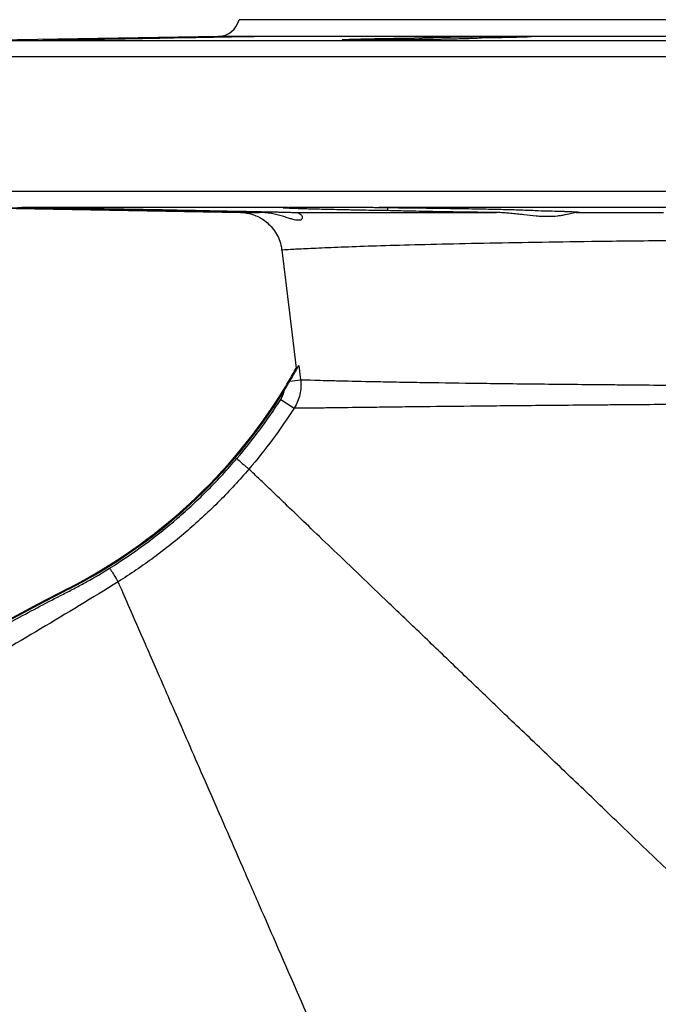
# Model space of a CAD drawing. Header units: millimetres. Extents: x 1880 to 3530, y 1446 to 3560.
# Tile 16 of 20: x 2398 to 2637, y 3192 to 3560. Entities that reach past the tile are written whole.
import ezdxf

# ---------------------------------------------------------------- set-up
doc = ezdxf.new("R2010")
doc.units = ezdxf.units.MM
doc.header["$LTSCALE"] = 2

msp = doc.modelspace()

# ---------------------------------------------------------------- linework, layer by layer
at = {"color": 7, "linetype": 'Continuous', "lineweight": 25}
for p, q in [((3220.23, 3559.88), (2480.23, 3559.88)), ((2472.57, 3553.66), (2376.13, 3551.98)), ((2545.65, 3552.4), (2545.65, 3553.04)), ((2376.13, 3489.78), (2480.74, 3487.95)), ((2498.36, 3489.78), (2399.12, 3489.78)), ((2448.76, 3488.6), (2448.76, 3489.02)), ((2499, 3489.88), (2530.29, 3489.88)), ((2704.37, 3489.78), (2532.49, 3489.78)), ((2535.79, 3488.6), (2535.79, 3489.88)), ((2496.36, 3473.9), (2496.34, 3473.9)), ((2502.55, 3430.84), (2503.22, 3425.48)), ((2499.22, 3424.99), (2503.22, 3425.48)), ((2497.23, 3421.67), (2496.93, 3421.85)), ((2495.78, 3418.11), (2500.81, 3414.88)), ((2416.55, 3347.28), (2416.39, 3347.59))]:
    msp.add_line(p, q, dxfattribs=at)
at = {"color": 8, "linetype": 'Continuous', "lineweight": 25}
for p, q in [((3324.34, 3551.98), (2376.13, 3551.98)), ((3227.89, 3553.66), (2472.57, 3553.66)), ((2835.37, 3545.98), (2370.23, 3545.98)), ((3330.23, 3495.77), (2370.23, 3495.77))]:
    msp.add_line(p, q, dxfattribs=at)
at = {"color": 7, "linetype": 'Continuous', "lineweight": 25, "flags": 128}
msp.add_lwpolyline([(2496.18, 3473.88), (2499.04, 3450.43), (2501.54, 3429.87)], dxfattribs=at)
at = {"color": 7, "linetype": 'Continuous', "lineweight": 25}
for centre, radius, start, end in [((2472.43, 3561.66), 8, 271, 347.1062), ((2372.73, 3498.6), 146, 328.2873, 331.9159), ((2323.73, 3528.88), 203.6, 297.0726, 328.2873), ((2323.73, 3528.88), 203.95, 297.0726, 328.2628), ((2864.23, 2471.4), 984, 117.07261, 210.37115), ((2864.23, 2471.4), 983.65, 117.07261, 210.37115)]:
    msp.add_arc(centre, radius, start, end, dxfattribs=at)
for points, knots in [([(2455.9, 3553.04), (2454.67, 3553.01), (2453.13, 3552.97), (2450.83, 3552.92), (2450.34, 3552.91), (2449.36, 3552.89), (2448.85, 3552.88), (2447.29, 3552.85), (2446.2, 3552.83), (2443.91, 3552.78), (2442.7, 3552.76), (2440.25, 3552.71), (2439.01, 3552.69), (2437.11, 3552.66), (2436.47, 3552.65), (2435.17, 3552.62), (2434.52, 3552.61), (2432.57, 3552.58), (2431.28, 3552.56), (2428.72, 3552.52), (2427.45, 3552.5), (2424.93, 3552.46), (2423.71, 3552.44), (2421.34, 3552.41), (2420.2, 3552.39), (2418.55, 3552.37), (2418.01, 3552.36), (2416.97, 3552.35), (2416.46, 3552.34), (2415, 3552.32), (2414.08, 3552.31), (2412.4, 3552.3), (2411.62, 3552.29), (2410.24, 3552.28), (2409.64, 3552.27), (2408.86, 3552.27), (2408.63, 3552.26), (2408.2, 3552.26), (2408, 3552.26), (2407.16, 3552.26), (2406.87, 3552.27), (2407.02, 3552.29), (2407.16, 3552.3), (2407.64, 3552.31), (2407.97, 3552.32), (2408.61, 3552.34), (2408.85, 3552.35), (2409.37, 3552.36), (2409.65, 3552.37), (2410.56, 3552.39), (2411.24, 3552.41), (2412.77, 3552.44), (2413.63, 3552.46), (2415.46, 3552.5), (2416.43, 3552.52), (2417.99, 3552.55), (2418.52, 3552.56), (2419.62, 3552.58), (2420.18, 3552.59), (2421.91, 3552.62), (2423.09, 3552.65), (2425.52, 3552.69), (2426.77, 3552.71), (2428.69, 3552.75), (2429.34, 3552.76), (2430.62, 3552.78), (2431.27, 3552.79), (2433.2, 3552.83), (2434.49, 3552.85), (2436.42, 3552.88), (2437.07, 3552.89), (2438.35, 3552.91), (2438.98, 3552.92), (2440.86, 3552.95), (2442.07, 3552.97), (2443.85, 3553), (2444.44, 3553.01), (2445.59, 3553.02), (2446.16, 3553.03), (2446.71, 3553.04)], [0, 0, 0, 0, 0.0625, 0.0625, 0.078125, 0.078125, 0.09375, 0.09375, 0.125, 0.125, 0.15625, 0.15625, 0.1875, 0.1875, 0.203125, 0.203125, 0.21875, 0.21875, 0.25, 0.25, 0.28125, 0.28125, 0.3125, 0.3125, 0.34375, 0.34375, 0.359375, 0.359375, 0.375, 0.375, 0.40625, 0.40625, 0.4375, 0.4375, 0.46875, 0.46875, 0.484375, 0.484375, 0.5, 0.5, 0.5625, 0.5625, 0.59375, 0.59375, 0.625, 0.625, 0.640625, 0.640625, 0.65625, 0.65625, 0.6875, 0.6875, 0.71875, 0.71875, 0.75, 0.75, 0.765625, 0.765625, 0.78125, 0.78125, 0.8125, 0.8125, 0.84375, 0.84375, 0.859375, 0.859375, 0.875, 0.875, 0.90625, 0.90625, 0.921875, 0.921875, 0.9375, 0.9375, 0.96875, 0.96875, 0.984375, 0.984375, 1, 1, 1, 1]), ([(2446.71, 3553.04), (2447.99, 3553.07), (2449.45, 3553.1), (2451.92, 3553.15), (2452.79, 3553.16), (2454.58, 3553.2), (2455.5, 3553.22), (2457.4, 3553.25), (2458.38, 3553.27), (2460.37, 3553.3), (2461.37, 3553.32), (2463.37, 3553.36), (2464.38, 3553.37), (2466.4, 3553.41), (2467.41, 3553.42), (2469.38, 3553.46), (2470.35, 3553.47), (2471.77, 3553.49), (2472.24, 3553.5), (2473.17, 3553.52), (2473.63, 3553.52), (2475.88, 3553.56), (2477.51, 3553.58), (2479.35, 3553.6), (2479.71, 3553.61), (2480.4, 3553.62), (2480.73, 3553.62), (2481.67, 3553.63), (2482.24, 3553.64), (2483.02, 3553.65), (2483.26, 3553.65), (2483.72, 3553.65), (2483.93, 3553.65), (2484.52, 3553.66), (2484.85, 3553.66), (2485.37, 3553.66), (2485.56, 3553.66), (2485.75, 3553.65), (2485.8, 3553.65), (2485.86, 3553.65), (2485.87, 3553.65), (2485.84, 3553.64), (2485.76, 3553.63), (2485.46, 3553.62), (2485.24, 3553.61), (2484.37, 3553.58), (2483.54, 3553.56), (2481.91, 3553.52), (2481.31, 3553.5), (2480.01, 3553.47), (2479.31, 3553.46), (2477.8, 3553.42), (2477, 3553.41), (2475.32, 3553.37), (2474.45, 3553.36), (2472.65, 3553.32), (2471.71, 3553.3), (2469.77, 3553.27), (2468.8, 3553.25), (2466.82, 3553.22), (2465.82, 3553.2), (2463.8, 3553.16), (2462.77, 3553.15), (2460.77, 3553.12), (2459.77, 3553.1), (2457.82, 3553.07), (2456.84, 3553.06), (2455.9, 3553.04)], [0, 0, 0, 0, 0.0625, 0.0625, 0.09375, 0.09375, 0.125, 0.125, 0.15625, 0.15625, 0.1875, 0.1875, 0.21875, 0.21875, 0.25, 0.25, 0.28125, 0.28125, 0.296875, 0.296875, 0.3125, 0.3125, 0.375, 0.375, 0.390625, 0.390625, 0.40625, 0.40625, 0.4375, 0.4375, 0.453125, 0.453125, 0.46875, 0.46875, 0.5, 0.5, 0.53125, 0.53125, 0.546875, 0.546875, 0.5625, 0.5625, 0.59375, 0.59375, 0.625, 0.625, 0.6875, 0.6875, 0.71875, 0.71875, 0.75, 0.75, 0.78125, 0.78125, 0.8125, 0.8125, 0.84375, 0.84375, 0.875, 0.875, 0.90625, 0.90625, 0.9375, 0.9375, 0.96875, 0.96875, 1, 1, 1, 1]), ([(2570.75, 3553.04), (2570.79, 3553.03), (2570.74, 3553.01), (2570.44, 3552.97), (2570.19, 3552.95), (2569.52, 3552.91), (2569.09, 3552.89), (2568.31, 3552.86), (2568.02, 3552.85), (2567.41, 3552.83), (2567.08, 3552.81), (2566.05, 3552.78), (2565.28, 3552.76), (2563.59, 3552.71), (2562.66, 3552.69), (2560.69, 3552.65), (2559.66, 3552.62), (2558.02, 3552.59), (2557.46, 3552.58), (2556.31, 3552.56), (2555.72, 3552.55), (2552.74, 3552.5), (2550.25, 3552.46), (2546.36, 3552.41), (2545.06, 3552.39), (2542.48, 3552.36), (2541.2, 3552.35), (2539.29, 3552.33), (2538.65, 3552.33), (2537.39, 3552.31), (2536.78, 3552.31), (2534.95, 3552.3), (2533.77, 3552.29), (2531.48, 3552.28), (2530.37, 3552.27), (2528.28, 3552.26), (2527.29, 3552.26), (2524.52, 3552.26), (2522.99, 3552.27), (2521.47, 3552.28), (2521.19, 3552.29), (2520.67, 3552.3), (2520.43, 3552.3), (2519.79, 3552.31), (2519.46, 3552.32), (2518.98, 3552.35), (2518.83, 3552.36), (2518.73, 3552.39), (2518.78, 3552.41), (2518.99, 3552.43), (2519.09, 3552.44), (2519.33, 3552.46), (2519.47, 3552.47), (2519.98, 3552.5), (2520.4, 3552.52), (2521.43, 3552.56), (2522.03, 3552.58), (2523.41, 3552.62), (2524.18, 3552.65), (2525.86, 3552.69), (2526.77, 3552.71), (2528.24, 3552.75), (2528.75, 3552.76), (2529.8, 3552.78), (2530.33, 3552.79), (2531.97, 3552.83), (2533.11, 3552.85), (2535.47, 3552.89), (2536.71, 3552.91), (2539.21, 3552.95), (2540.48, 3552.97), (2542.4, 3553), (2543.04, 3553.01), (2544.34, 3553.02), (2545, 3553.03), (2545.65, 3553.04)], [0, 0, 0, 0, 0.03125, 0.03125, 0.0625, 0.0625, 0.09375, 0.09375, 0.109375, 0.109375, 0.125, 0.125, 0.15625, 0.15625, 0.1875, 0.1875, 0.21875, 0.21875, 0.234375, 0.234375, 0.25, 0.25, 0.3125, 0.3125, 0.34375, 0.34375, 0.375, 0.375, 0.390625, 0.390625, 0.40625, 0.40625, 0.4375, 0.4375, 0.46875, 0.46875, 0.5, 0.5, 0.5625, 0.5625, 0.578125, 0.578125, 0.59375, 0.59375, 0.625, 0.625, 0.65625, 0.65625, 0.6875, 0.6875, 0.703125, 0.703125, 0.71875, 0.71875, 0.75, 0.75, 0.78125, 0.78125, 0.8125, 0.8125, 0.84375, 0.84375, 0.859375, 0.859375, 0.875, 0.875, 0.90625, 0.90625, 0.9375, 0.9375, 0.96875, 0.96875, 0.984375, 0.984375, 1, 1, 1, 1]), ([(2545.65, 3553.04), (2545.96, 3553.07), (2546.54, 3553.1), (2547.8, 3553.15), (2548.28, 3553.16), (2549.37, 3553.2), (2549.96, 3553.22), (2551.27, 3553.25), (2551.98, 3553.27), (2553.49, 3553.3), (2554.29, 3553.32), (2555.96, 3553.36), (2556.83, 3553.37), (2558.65, 3553.41), (2559.6, 3553.42), (2561.52, 3553.46), (2562.49, 3553.47), (2563.98, 3553.49), (2564.48, 3553.5), (2565.48, 3553.52), (2565.99, 3553.52), (2568.53, 3553.56), (2570.53, 3553.58), (2572.99, 3553.6), (2573.49, 3553.61), (2574.45, 3553.62), (2574.93, 3553.62), (2576.34, 3553.63), (2577.25, 3553.64), (2578.57, 3553.65), (2579, 3553.65), (2579.85, 3553.65), (2580.27, 3553.65), (2581.48, 3553.66), (2582.24, 3553.66), (2583.66, 3553.66), (2584.32, 3553.66), (2585.24, 3553.65), (2585.53, 3553.65), (2586.09, 3553.65), (2586.35, 3553.65), (2587.08, 3553.64), (2587.51, 3553.63), (2588.25, 3553.62), (2588.55, 3553.61), (2589.26, 3553.58), (2589.45, 3553.56), (2589.33, 3553.52), (2589.22, 3553.5), (2588.86, 3553.47), (2588.61, 3553.46), (2587.98, 3553.42), (2587.6, 3553.41), (2586.71, 3553.37), (2586.21, 3553.36), (2585.09, 3553.32), (2584.47, 3553.3), (2583.11, 3553.27), (2582.39, 3553.25), (2580.85, 3553.22), (2580.04, 3553.2), (2578.34, 3553.16), (2577.43, 3553.15), (2574.68, 3553.1), (2572.76, 3553.07), (2570.75, 3553.04)], [0, 0, 0, 0, 0.0625, 0.0625, 0.09375, 0.09375, 0.125, 0.125, 0.15625, 0.15625, 0.1875, 0.1875, 0.21875, 0.21875, 0.25, 0.25, 0.28125, 0.28125, 0.296875, 0.296875, 0.3125, 0.3125, 0.375, 0.375, 0.390625, 0.390625, 0.40625, 0.40625, 0.4375, 0.4375, 0.453125, 0.453125, 0.46875, 0.46875, 0.5, 0.5, 0.53125, 0.53125, 0.546875, 0.546875, 0.5625, 0.5625, 0.59375, 0.59375, 0.625, 0.625, 0.6875, 0.6875, 0.71875, 0.71875, 0.75, 0.75, 0.78125, 0.78125, 0.8125, 0.8125, 0.84375, 0.84375, 0.875, 0.875, 0.90625, 0.90625, 0.9375, 0.9375, 1, 1, 1, 1]), ([(2448.76, 3488.6), (2447.22, 3488.63), (2445.65, 3488.65), (2442.44, 3488.71), (2440.81, 3488.73), (2435.92, 3488.82), (2432.65, 3488.87), (2428.56, 3488.94), (2427.75, 3488.96), (2426.11, 3488.99), (2425.29, 3489), (2422.85, 3489.05), (2421.25, 3489.07), (2416.54, 3489.16), (2413.5, 3489.21), (2409.11, 3489.3), (2407.69, 3489.32), (2404.97, 3489.38), (2403.66, 3489.4), (2401.14, 3489.45), (2399.93, 3489.47), (2398.19, 3489.51), (2397.63, 3489.52), (2396.53, 3489.54), (2396, 3489.55), (2393.43, 3489.61), (2391.66, 3489.65), (2389.8, 3489.69), (2389.44, 3489.7), (2388.77, 3489.72), (2388.45, 3489.72), (2387.56, 3489.75), (2387.06, 3489.76), (2386.63, 3489.78)], [0, 0, 0, 0, 0.0625, 0.0625, 0.125, 0.125, 0.25, 0.25, 0.28125, 0.28125, 0.3125, 0.3125, 0.375, 0.375, 0.5, 0.5, 0.5625, 0.5625, 0.625, 0.625, 0.6875, 0.6875, 0.71875, 0.71875, 0.75, 0.75, 0.875, 0.875, 0.90625, 0.90625, 0.9375, 0.9375, 1, 1, 1, 1]), ([(2399.12, 3489.78), (2400.28, 3489.76), (2401.5, 3489.75), (2404.05, 3489.72), (2405.4, 3489.7), (2409.53, 3489.65), (2412.44, 3489.61), (2416.25, 3489.55), (2417.03, 3489.54), (2418.59, 3489.52), (2419.38, 3489.51), (2421.77, 3489.47), (2423.37, 3489.45), (2428.21, 3489.38), (2431.47, 3489.32), (2436.43, 3489.24), (2438.07, 3489.21), (2441.31, 3489.16), (2442.91, 3489.13), (2446.08, 3489.07), (2447.65, 3489.05), (2450.75, 3488.99), (2452.28, 3488.96), (2456.72, 3488.87), (2459.5, 3488.82), (2463.41, 3488.74), (2464.67, 3488.71), (2467.08, 3488.65), (2468.22, 3488.63), (2469.3, 3488.6)], [0, 0, 0, 0, 0.0625, 0.0625, 0.125, 0.125, 0.25, 0.25, 0.28125, 0.28125, 0.3125, 0.3125, 0.375, 0.375, 0.5, 0.5, 0.5625, 0.5625, 0.625, 0.625, 0.6875, 0.6875, 0.75, 0.75, 0.875, 0.875, 0.9375, 0.9375, 1, 1, 1, 1]), ([(2488, 3487.95), (2486.61, 3487.97), (2485.17, 3487.99), (2482.18, 3488.03), (2480.64, 3488.06), (2478.25, 3488.09), (2477.44, 3488.11), (2475.79, 3488.13), (2474.95, 3488.15), (2472.45, 3488.19), (2470.76, 3488.22), (2467.35, 3488.27), (2465.63, 3488.3), (2463.03, 3488.35), (2462.16, 3488.36), (2460.43, 3488.39), (2459.57, 3488.41), (2455.31, 3488.48), (2451.99, 3488.54), (2448.76, 3488.6)], [0, 0, 0, 0, 0.125, 0.125, 0.25, 0.25, 0.3125, 0.3125, 0.375, 0.375, 0.5, 0.5, 0.625, 0.625, 0.6875, 0.6875, 0.75, 0.75, 1, 1, 1, 1]), ([(2469.3, 3488.6), (2472.83, 3488.54), (2476.21, 3488.48), (2481.08, 3488.39), (2482.68, 3488.36), (2485.71, 3488.3), (2487.16, 3488.27), (2489.92, 3488.21), (2491.24, 3488.18), (2493.1, 3488.14), (2493.7, 3488.13), (2494.84, 3488.1), (2495.39, 3488.09), (2496.97, 3488.05), (2497.92, 3488.02), (2499.21, 3487.99), (2499.61, 3487.98), (2500.38, 3487.96), (2500.73, 3487.94), (2501.06, 3487.93)], [0, 0, 0, 0, 0.25, 0.25, 0.375, 0.375, 0.5, 0.5, 0.625, 0.625, 0.6875, 0.6875, 0.75, 0.75, 0.875, 0.875, 0.9375, 0.9375, 1, 1, 1, 1]), ([(2480.74, 3487.95), (2480.87, 3487.95), (2481.16, 3487.95), (2484.16, 3487.95), (2487.08, 3487.95), (2488, 3487.95)], [0, 0, 0, 0, 0.366651, 0.798326, 1, 1, 1, 1]), ([(2481.46, 3487.91), (2481.59, 3487.9), (2482.15, 3487.87), (2483.69, 3487.64), (2485.78, 3487.07), (2488.2, 3485.96), (2490.3, 3484.56), (2492.29, 3482.69), (2493.98, 3480.48), (2495.27, 3477.87), (2496.01, 3475.62), (2496.12, 3474.25), (2496.14, 3473.88)], [0, 0, 0, 0, 0.017633, 0.076197, 0.211869, 0.310708, 0.437991, 0.553828, 0.681273, 0.813806, 0.949074, 1, 1, 1, 1]), ([(2501.06, 3487.93), (2501.87, 3487.91), (2502.49, 3487.7), (2503.18, 3487.26), (2503.37, 3487.09), (2503.65, 3486.73), (2503.75, 3486.55), (2503.92, 3486), (2503.86, 3485.65), (2503.5, 3485.28), (2503.34, 3485.17), (2502.92, 3485.04), (2502.67, 3485), (2501.79, 3485), (2501.04, 3485.15), (2499.67, 3485.52), (2499.18, 3485.67), (2498.11, 3486.01), (2497.54, 3486.19), (2495.72, 3486.73), (2494.38, 3487.11), (2492.14, 3487.55), (2491.35, 3487.68), (2489.72, 3487.87), (2488.88, 3487.93), (2488, 3487.95)], [0, 0, 0, 0, 0.125, 0.125, 0.1875, 0.1875, 0.25, 0.25, 0.375, 0.375, 0.4375, 0.4375, 0.5, 0.5, 0.625, 0.625, 0.6875, 0.6875, 0.75, 0.75, 0.875, 0.875, 0.9375, 0.9375, 1, 1, 1, 1]), ([(2535.79, 3488.6), (2532.53, 3488.65), (2529.4, 3488.71), (2524.87, 3488.79), (2523.39, 3488.82), (2521.21, 3488.86), (2520.49, 3488.87), (2519.08, 3488.9), (2518.39, 3488.92), (2515, 3488.99), (2512.5, 3489.04), (2509.08, 3489.13), (2507.99, 3489.16), (2505.95, 3489.21), (2505.01, 3489.24), (2503.27, 3489.3), (2502.47, 3489.32), (2501.38, 3489.36), (2501.04, 3489.37), (2500.38, 3489.4), (2500.07, 3489.41), (2498.63, 3489.48), (2497.81, 3489.52), (2497.07, 3489.59), (2496.9, 3489.61), (2496.78, 3489.64), (2496.76, 3489.65), (2496.76, 3489.67), (2496.79, 3489.67), (2497.01, 3489.72), (2497.51, 3489.75), (2498.36, 3489.78)], [0, 0, 0, 0, 0.125, 0.125, 0.1875, 0.1875, 0.21875, 0.21875, 0.25, 0.25, 0.375, 0.375, 0.4375, 0.4375, 0.5, 0.5, 0.5625, 0.5625, 0.59375, 0.59375, 0.625, 0.625, 0.75, 0.75, 0.8125, 0.8125, 0.84375, 0.84375, 0.875, 0.875, 1, 1, 1, 1]), ([(2501.06, 3487.93), (2505.13, 3487.93), (2509.79, 3487.93), (2517.64, 3487.92), (2520.4, 3487.92), (2524.76, 3487.92), (2526.26, 3487.92), (2529.31, 3487.92), (2530.87, 3487.92), (2538.8, 3487.91), (2545.64, 3487.91), (2560.24, 3487.91), (2568.02, 3487.9), (2576.26, 3487.9)], [0, 0, 0, 0, 0.25, 0.25, 0.375, 0.375, 0.4375, 0.4375, 0.5, 0.5, 0.75, 0.75, 1, 1, 1, 1]), ([(2532.49, 3489.78), (2535.69, 3489.75), (2538.93, 3489.72), (2543.82, 3489.67), (2545.46, 3489.65), (2547.93, 3489.62), (2548.76, 3489.61), (2550.4, 3489.59), (2551.22, 3489.58), (2555.27, 3489.52), (2558.43, 3489.48), (2563.05, 3489.4), (2564.57, 3489.38), (2567.53, 3489.32), (2568.95, 3489.3), (2571.72, 3489.24), (2573.05, 3489.21), (2575.63, 3489.16), (2576.88, 3489.13), (2580.45, 3489.05), (2582.56, 3488.99), (2585.32, 3488.9), (2586.18, 3488.87), (2587.36, 3488.83), (2587.73, 3488.82), (2588.44, 3488.79), (2588.78, 3488.78), (2590.35, 3488.71), (2591.3, 3488.65), (2591.92, 3488.6)], [0, 0, 0, 0, 0.125, 0.125, 0.1875, 0.1875, 0.21875, 0.21875, 0.25, 0.25, 0.375, 0.375, 0.4375, 0.4375, 0.5, 0.5, 0.5625, 0.5625, 0.625, 0.625, 0.75, 0.75, 0.8125, 0.8125, 0.84375, 0.84375, 0.875, 0.875, 1, 1, 1, 1]), ([(2576.26, 3487.9), (2575.34, 3487.91), (2574.41, 3487.92), (2572.53, 3487.94), (2571.58, 3487.95), (2568.75, 3487.99), (2566.86, 3488.01), (2563.1, 3488.07), (2561.23, 3488.09), (2558.43, 3488.14), (2557.5, 3488.15), (2555.68, 3488.18), (2554.78, 3488.2), (2552.12, 3488.24), (2550.4, 3488.28), (2547.05, 3488.34), (2545.42, 3488.37), (2542.37, 3488.44), (2540.93, 3488.47), (2538.22, 3488.54), (2536.96, 3488.57), (2535.79, 3488.6)], [0, 0, 0, 0, 0.0625, 0.0625, 0.125, 0.125, 0.25, 0.25, 0.375, 0.375, 0.4375, 0.4375, 0.5, 0.5, 0.625, 0.625, 0.75, 0.75, 0.875, 0.875, 1, 1, 1, 1]), ([(2606.22, 3487.89), (2605.78, 3487.88), (2605.21, 3487.76), (2603.85, 3487.44), (2603.06, 3487.24), (2601.69, 3486.96), (2601.2, 3486.86), (2600.18, 3486.7), (2599.64, 3486.62), (2597.97, 3486.44), (2596.75, 3486.37), (2594.78, 3486.37), (2594.1, 3486.39), (2592.69, 3486.45), (2591.96, 3486.5), (2589.74, 3486.69), (2588.2, 3486.86), (2585.79, 3487.14), (2584.97, 3487.24), (2583.3, 3487.43), (2582.44, 3487.52), (2579.85, 3487.76), (2578.08, 3487.88), (2576.26, 3487.9)], [0, 0, 0, 0, 0.125, 0.125, 0.25, 0.25, 0.3125, 0.3125, 0.375, 0.375, 0.5, 0.5, 0.5625, 0.5625, 0.625, 0.625, 0.75, 0.75, 0.8125, 0.8125, 0.875, 0.875, 1, 1, 1, 1]), ([(2591.92, 3488.6), (2593.45, 3488.57), (2594.87, 3488.54), (2597.53, 3488.47), (2598.75, 3488.44), (2600.44, 3488.39), (2600.98, 3488.37), (2601.99, 3488.34), (2602.46, 3488.32), (2603.78, 3488.27), (2604.54, 3488.24), (2605.48, 3488.19), (2605.77, 3488.18), (2606.27, 3488.15), (2606.49, 3488.13), (2607.03, 3488.09), (2607.26, 3488.06), (2607.43, 3488.01), (2607.39, 3487.98), (2607.01, 3487.93), (2606.68, 3487.91), (2606.22, 3487.89)], [0, 0, 0, 0, 0.125, 0.125, 0.25, 0.25, 0.3125, 0.3125, 0.375, 0.375, 0.5, 0.5, 0.5625, 0.5625, 0.625, 0.625, 0.75, 0.75, 0.875, 0.875, 1, 1, 1, 1]), ([(2499.22, 3424.99), (2499.6, 3425.62), (2499.95, 3426.24), (2500.64, 3427.44), (2500.97, 3428.02), (2501.43, 3428.85), (2501.58, 3429.12), (2501.86, 3429.61), (2501.99, 3429.84), (2502.21, 3430.25), (2502.31, 3430.43), (2502.47, 3430.7), (2502.53, 3430.8), (2502.55, 3430.84)], [0, 0, 0, 0, 0.25, 0.25, 0.5, 0.5, 0.625, 0.625, 0.75, 0.75, 0.875, 0.875, 1, 1, 1, 1]), ([(2501.54, 3429.87), (2501.56, 3429.74), (2501.65, 3429.76), (2501.99, 3430.08), (2502.24, 3430.38), (2502.55, 3430.84)], [0, 0, 0, 0, 0.5, 0.5, 1, 1, 1, 1]), ([(2503.22, 3425.48), (2503.45, 3423.63), (2503.36, 3421.79), (2502.53, 3418.15), (2501.82, 3416.45), (2500.81, 3414.88)], [0, 0, 0, 0, 0.5, 0.5, 1, 1, 1, 1]), ([(2503.22, 3425.48), (2504.29, 3425.46), (2506.08, 3425.42), (2509.79, 3425.32), (2511.21, 3425.28), (2513.57, 3425.22), (2514.41, 3425.2), (2516.15, 3425.16), (2517.06, 3425.13), (2521.81, 3425.01), (2526.21, 3424.92), (2533.67, 3424.77), (2536.29, 3424.72), (2540.45, 3424.64), (2541.87, 3424.62), (2544.78, 3424.57), (2546.27, 3424.54), (2553.88, 3424.42), (2560.44, 3424.32), (2574.45, 3424.13), (2581.9, 3424.04), (2597.66, 3423.87), (2605.98, 3423.79), (2616.94, 3423.69), (2619.16, 3423.67), (2623.65, 3423.63), (2625.93, 3423.61), (2632.81, 3423.55), (2637.49, 3423.51), (2642.27, 3423.47)], [0, 0, 0, 0, 0.125, 0.125, 0.1875, 0.1875, 0.21875, 0.21875, 0.25, 0.25, 0.375, 0.375, 0.4375, 0.4375, 0.46875, 0.46875, 0.5, 0.5, 0.625, 0.625, 0.75, 0.75, 0.875, 0.875, 0.90625, 0.90625, 0.9375, 0.9375, 1, 1, 1, 1]), ([(2495.78, 3418.11), (2496.13, 3418.65), (2496.41, 3419.21), (2496.88, 3420.37), (2497.06, 3420.98), (2497.18, 3421.6)], [0, 0, 0, 0, 0.5, 0.5, 1, 1, 1, 1]), ([(2500.81, 3414.88), (2498.26, 3410.9), (2495.57, 3407.02), (2489.93, 3399.44), (2486.99, 3395.75), (2483.92, 3392.15)], [0, 0, 0, 0, 0.5, 0.5, 1, 1, 1, 1]), ([(2642.36, 3416.25), (2637.56, 3416.22), (2632.85, 3416.18), (2625.91, 3416.12), (2623.62, 3416.1), (2619.09, 3416.07), (2616.85, 3416.05), (2605.81, 3415.96), (2597.41, 3415.88), (2581.46, 3415.74), (2573.92, 3415.67), (2559.7, 3415.52), (2553.02, 3415.45), (2545.24, 3415.36), (2543.72, 3415.34), (2540.75, 3415.3), (2539.29, 3415.29), (2535.04, 3415.24), (2532.34, 3415.2), (2524.68, 3415.11), (2520.13, 3415.05), (2515.2, 3414.98), (2514.25, 3414.97), (2512.44, 3414.95), (2511.58, 3414.94), (2509.11, 3414.92), (2507.65, 3414.91), (2503.78, 3414.88), (2501.92, 3414.88), (2500.81, 3414.88)], [0, 0, 0, 0, 0.0625, 0.0625, 0.09375, 0.09375, 0.125, 0.125, 0.25, 0.25, 0.375, 0.375, 0.5, 0.5, 0.53125, 0.53125, 0.5625, 0.5625, 0.625, 0.625, 0.75, 0.75, 0.78125, 0.78125, 0.8125, 0.8125, 0.875, 0.875, 1, 1, 1, 1]), ([(2431.92, 3355.16), (2436.37, 3357.94), (2440.7, 3360.88), (2449.13, 3367.09), (2453.23, 3370.36), (2461.17, 3377.2), (2465.01, 3380.77), (2472.42, 3388.2), (2475.97, 3392.05), (2479.38, 3396.04)], [0, 0, 0, 0, 0.25, 0.25, 0.5, 0.5, 0.75, 0.75, 1, 1, 1, 1]), ([(2479.38, 3396.04), (2479.94, 3395.55), (2480.51, 3395.07), (2481.57, 3394.17), (2482.06, 3393.75), (2482.89, 3393.04), (2483.23, 3392.74), (2483.73, 3392.32), (2483.88, 3392.19), (2483.92, 3392.15)], [0, 0, 0, 0, 0.25, 0.25, 0.5, 0.5, 0.75, 0.75, 1, 1, 1, 1]), ([(2483.92, 3392.15), (2482.17, 3390.1), (2480.38, 3388.08), (2476.73, 3384.12), (2474.86, 3382.18), (2469.15, 3376.45), (2465.19, 3372.77), (2459.06, 3367.49), (2456.98, 3365.77), (2452.77, 3362.41), (2450.63, 3360.77), (2446.29, 3357.58), (2444.1, 3356.02), (2439.64, 3352.99), (2437.38, 3351.52), (2435.09, 3350.09)], [0, 0, 0, 0, 0.125, 0.125, 0.25, 0.25, 0.5, 0.5, 0.625, 0.625, 0.75, 0.75, 0.875, 0.875, 1, 1, 1, 1]), ([(2839.28, 3051.97), (2837.46, 3053.71), (2829.9, 3060.95), (2815.79, 3074.46), (2796.89, 3092.55), (2778.22, 3110.42), (2760.09, 3127.78), (2742.63, 3144.49), (2724.98, 3161.39), (2707.24, 3178.37), (2689.52, 3195.34), (2671.91, 3212.19), (2654.54, 3228.82), (2637.5, 3245.13), (2620.91, 3261.02), (2604.86, 3276.39), (2589.45, 3291.13), (2574.78, 3305.17), (2560.95, 3318.41), (2548.04, 3330.78), (2536.12, 3342.19), (2525.27, 3352.58), (2515.55, 3361.88), (2507.02, 3370.04), (2499.74, 3377.01), (2493.75, 3382.75), (2489.11, 3387.19), (2485.69, 3390.47), (2484.51, 3391.59), (2483.92, 3392.15)], [0, 0, 0, 0, 0.0135225, 0.056183, 0.0990339, 0.1420634, 0.1788717, 0.2157932, 0.2528201, 0.2899437, 0.3271561, 0.3644478, 0.4018108, 0.4392351, 0.4767119, 0.5142317, 0.5517852, 0.5893625, 0.6269541, 0.6645502, 0.7021414, 0.7397178, 0.7772697, 0.8147875, 0.8522618, 0.8896836, 0.9265281, 0.9633034, 1, 1, 1, 1]), ([(2753.23, 1544.25), (2726.83, 1544.68), (2700.56, 1546.31), (2648.27, 1551.92), (2622.26, 1555.91), (2583.42, 1563.7), (2570.58, 1566.58), (2545.12, 1572.9), (2532.5, 1576.34), (2494.95, 1587.49), (2470.34, 1596.02), (2421.95, 1615.25), (2398.17, 1625.94), (2363.15, 1643.64), (2351.58, 1649.82), (2334.39, 1659.51), (2328.69, 1662.81), (2317.34, 1669.55), (2311.71, 1672.98), (2283.83, 1690.41), (2262.31, 1705.25), (2220.81, 1736.7), (2200.83, 1753.3), (2162.41, 1788.26), (2143.96, 1806.61), (2117.45, 1835.47), (2108.81, 1845.31), (2096.15, 1860.41), (2091.98, 1865.5), (2085.79, 1873.22), (2083.74, 1875.81), (2079.68, 1881.01), (2077.67, 1883.62), (2059.68, 1907.15), (2044.76, 1928.64), (2027.4, 1956.19), (2023.99, 1961.73), (2017.31, 1972.89), (2014.03, 1978.5), (2004.36, 1995.42), (1998.15, 2006.83), (1980.18, 2041.4), (1969.11, 2064.93), (1948.81, 2112.97), (1939.58, 2137.47), (1929.22, 2168.73), (1927.21, 2175.01), (1923.33, 2187.56), (1921.45, 2193.85), (1916.02, 2212.75), (1912.66, 2225.38), (1903.34, 2263.41), (1898.17, 2288.91), (1889.85, 2340.21), (1886.72, 2366.02), (1882.51, 2417.93), (1881.43, 2444.04), (1881.41, 2476.88), (1881.47, 2483.46), (1881.72, 2496.63), (1881.92, 2503.21), (1882.7, 2522.91), (1883.48, 2536), (1886.59, 2575.1), (1889.68, 2600.97), (1897.88, 2652.33), (1902.98, 2677.81), (1915.22, 2728.4), (1922.37, 2753.49), (1934.65, 2790.83), (1939.01, 2803.22), (1948.25, 2827.91), (1953.11, 2840.13), (1968.35, 2876.38), (1979.41, 2900.01), (2003.32, 2946.25), (2016.16, 2968.86), (2043.62, 3013.03), (2058.25, 3034.6), (2081.55, 3066.15), (2089.55, 3076.54), (2101.89, 3091.92), (2106.06, 3097.01), (2114.52, 3107.12), (2118.79, 3112.13), (2140.37, 3136.9), (2158.33, 3155.9), (2195.6, 3192.33), (2214.9, 3209.76), (2254.84, 3243.05), (2275.47, 3258.92), (2307.44, 3281.53), (2318.27, 3288.87), (2334.76, 3299.57), (2340.31, 3303.09), (2351.48, 3310.02), (2357.11, 3313.44), (2374.11, 3323.53), (2385.58, 3330.03), (2402.98, 3339.42), (2408.81, 3342.49), (2416.14, 3346.26), (2417.61, 3347.01), (2420.52, 3348.54), (2421.97, 3349.33), (2426.29, 3351.74), (2429.13, 3353.42), (2431.92, 3355.16)], [0, 0, 0, 0, 0.03125, 0.03125, 0.0625, 0.0625, 0.078125, 0.078125, 0.09375, 0.09375, 0.125, 0.125, 0.15625, 0.15625, 0.171875, 0.171875, 0.179687, 0.179687, 0.1875, 0.1875, 0.21875, 0.21875, 0.25, 0.25, 0.28125, 0.28125, 0.296875, 0.296875, 0.304687, 0.304687, 0.308594, 0.308594, 0.3125, 0.3125, 0.34375, 0.34375, 0.351562, 0.351562, 0.359375, 0.359375, 0.375, 0.375, 0.40625, 0.40625, 0.4375, 0.4375, 0.445312, 0.445312, 0.453125, 0.453125, 0.46875, 0.46875, 0.5, 0.5, 0.53125, 0.53125, 0.5625, 0.5625, 0.570312, 0.570312, 0.578125, 0.578125, 0.59375, 0.59375, 0.625, 0.625, 0.65625, 0.65625, 0.6875, 0.6875, 0.703125, 0.703125, 0.71875, 0.71875, 0.75, 0.75, 0.78125, 0.78125, 0.8125, 0.8125, 0.828125, 0.828125, 0.835937, 0.835937, 0.84375, 0.84375, 0.875, 0.875, 0.90625, 0.90625, 0.9375, 0.9375, 0.953125, 0.953125, 0.960938, 0.960938, 0.96875, 0.96875, 0.984375, 0.984375, 0.992188, 0.992188, 0.994141, 0.994141, 0.996094, 0.996094, 1, 1, 1, 1]), ([(2431.92, 3355.16), (2432.32, 3354.53), (2432.71, 3353.9), (2433.45, 3352.72), (2433.79, 3352.18), (2434.37, 3351.25), (2434.61, 3350.86), (2434.96, 3350.31), (2435.06, 3350.14), (2435.09, 3350.09)], [0, 0, 0, 0, 0.25, 0.25, 0.5, 0.5, 0.75, 0.75, 1, 1, 1, 1]), ([(2634.8, 2892.97), (2630.14, 2903.64), (2620.34, 2926.08), (2604.5, 2962.34), (2587.82, 3000.52), (2570.63, 3039.86), (2553.26, 3079.61), (2538.91, 3112.46), (2527.67, 3138.19), (2516.63, 3163.45), (2503.33, 3193.9), (2490.93, 3222.28), (2481.69, 3243.42), (2472.95, 3263.44), (2463.03, 3286.15), (2452.96, 3309.2), (2444.91, 3327.62), (2439.05, 3341.04), (2436.18, 3347.61), (2435.29, 3349.65), (2435.09, 3350.09)], [0.610276, 0.610276, 0.610276, 0.610276, 0.6264659, 0.6426557, 0.6588455, 0.6750353, 0.6912251, 0.707415, 0.7155099, 0.7236048, 0.7397946, 0.7559844, 0.7640793, 0.7721743, 0.7883641, 0.8045539, 0.8207437, 0.8369335, 0.8531234, 0.8597436, 0.8597436, 0.8597436, 0.8597436])]:
    msp.add_open_spline(points, degree=3, knots=knots, dxfattribs=at)
for points in [[(2397.53, 3489.88), (2398.05, 3489.82), (2398.58, 3489.78), (2399.12, 3489.78)], [(2498.36, 3489.78), (2498.55, 3489.78), (2498.76, 3489.82), (2499, 3489.88)], [(2530.29, 3489.88), (2531.01, 3489.82), (2531.75, 3489.78), (2532.49, 3489.78)], [(2606.22, 3487.89), (2616.6, 3487.89), (2627.46, 3487.89), (2638.78, 3487.89)], [(2497.18, 3421.6), (2497.2, 3421.62), (2497.21, 3421.65), (2497.23, 3421.67)], [(2497.23, 3421.67), (2497.91, 3422.78), (2498.58, 3423.89), (2499.22, 3424.99)], [(2479.38, 3396.04), (2485.34, 3403.03), (2490.81, 3410.39), (2495.78, 3418.11)]]:
    msp.add_open_spline(points, degree=3, dxfattribs=at)
at = {"color": 8, "linetype": 'Continuous', "lineweight": 25}
for points, knots in [([(2641.92, 3477.39), (2637.23, 3477.34), (2627.85, 3477.24), (2611.45, 3477.04), (2593.07, 3476.78), (2573.48, 3476.43), (2555.61, 3476.06), (2539.91, 3475.65), (2526.5, 3475.24), (2515.38, 3474.82), (2506.54, 3474.43), (2500.35, 3474.12), (2496.74, 3473.92), (2496.48, 3473.91), (2496.36, 3473.9)], [0, 0, 0, 0, 0.053356, 0.106844, 0.19612, 0.286012, 0.377843, 0.470343, 0.55981, 0.6499, 0.741991, 0.834795, 0.924357, 1, 1, 1, 1]), ([(2435.09, 3350.09), (2435.09, 3350.09), (2425.52, 3344.12), (2406.19, 3332.45), (2376.95, 3315.36), (2347.75, 3298.19), (2319.82, 3281.27), (2302.08, 3269.37), (2293.71, 3263.75)], [0, 0, 0, 0, 0.000001, 0.204277, 0.408793, 0.613298, 0.817562, 1, 1, 1, 1])]:
    msp.add_open_spline(points, degree=3, knots=knots, dxfattribs=at)

doc.saveas('drawing.dxf')
